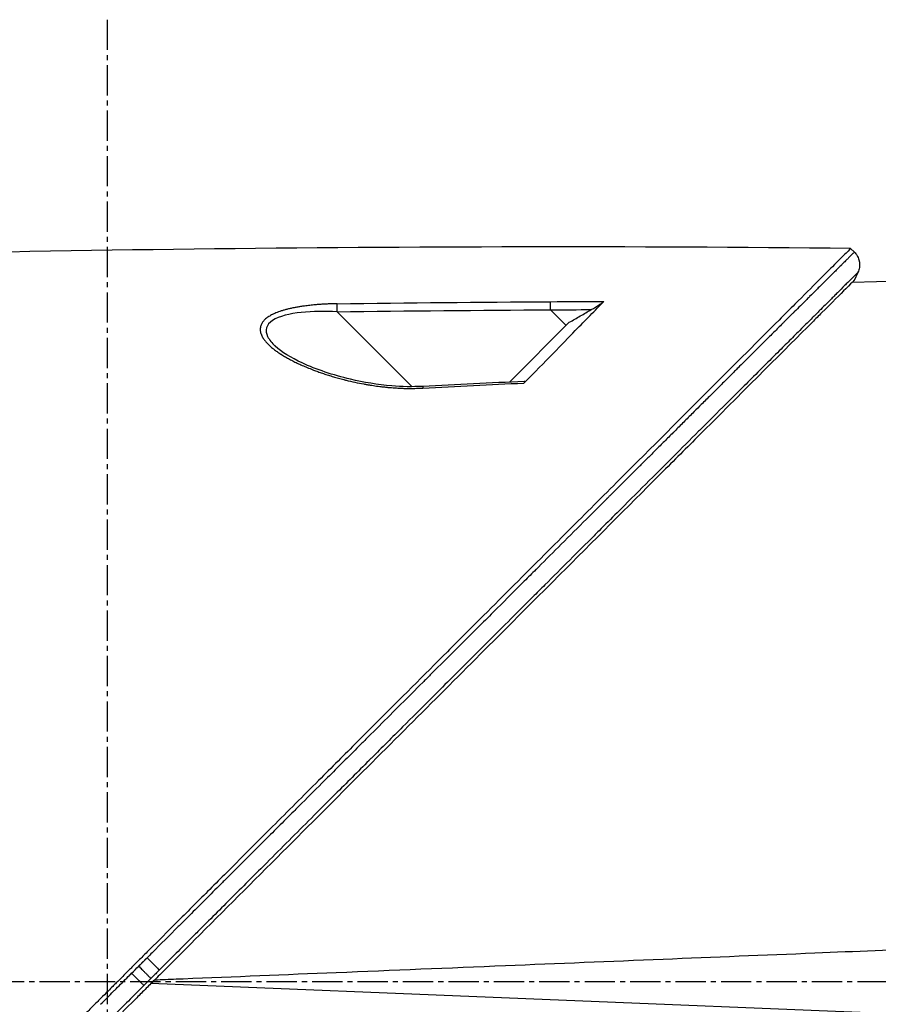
# Model space of a CAD drawing. Header units: millimetres. Extents: x 0 to 4378, y 0 to 2397.
# Tile 173 of 256: x 348 to 396, y 1868 to 1923. Entities that reach past the tile are written whole.
import ezdxf

# ---------------------------------------------------------------- set-up
doc = ezdxf.new("R2010")
doc.units = ezdxf.units.MM
doc.header["$LTSCALE"] = 0.2
doc.linetypes.add('CENTER2', pattern=[1.125, 0.75, -0.125, 0.125, -0.125])
doc.layers.add('02_Center Line', color=1, linetype='CENTER2')

# ---------------------------------------------------------------- blocks, each defined once
blk = doc.blocks.new('Blk$A16R2-5W24D')
for p, q in [((-152.463, 1409.983), (-152.255, 1410.19)), ((-152.658, 1408.845), (-152.446, 1408.4)), ((-162.9, 1408.558), (-152.332, 1408.286)), ((-136.353, 1405.883), (-135.479, 1406.758)), ((-127.748, 1402.458), (-123.559, 1406.647)), ((-136.529, 1406.058), (-133.184, 1402.714)), ((-120.057, 1404.758), (-120.057, 1404.758)), ((-133.206, 1402.733), (-133.203, 1402.733)), ((-159.701, 1367.2), (-113.145, 1369.1))]:
    blk.add_line(p, q)
for centre, major_axis, ratio, start_param, end_param in [((-142.718, -49.103), (1156.565, -885.695), 0.999556, 2.219149, 2.221187), ((-135.488, 1406.749), (-0.003, -0.5), 0.018416, 1.589404, 2.748414), ((-142.671, -41.595), (1152.467, -878.694), 0.999554, 2.20881, 2.217039), ((-142.595, -53.133), (1032.517, -1032.462), 0.999657, 2.351122, 2.352684), ((-142.555, -46.261), (1027.666, -1027.593), 0.999657, 2.342915, 2.351118), ((-176.726, 473.654), (-434.041, 822.555), 0.999764, 5.74549, 5.751575), ((-112.924, 1370.536), (-0.707, -0.708), 0.014095, 4.712384, 6.026259)]:
    blk.add_ellipse(centre, major_axis=major_axis, ratio=ratio, start_param=start_param, end_param=end_param)
for points, knots in [([(-152.461, 1409.981), (-152.494, 1409.951), (-152.524, 1409.917), (-152.552, 1409.881), (-152.554, 1409.878), (-152.556, 1409.874), (-152.559, 1409.871), (-152.589, 1409.831), (-152.616, 1409.788), (-152.64, 1409.742), (-152.664, 1409.696), (-152.685, 1409.648), (-152.702, 1409.598), (-152.715, 1409.562), (-152.725, 1409.524), (-152.733, 1409.486), (-152.736, 1409.472), (-152.739, 1409.459), (-152.741, 1409.445), (-152.748, 1409.405), (-152.752, 1409.365), (-152.754, 1409.325), (-152.755, 1409.313), (-152.755, 1409.3), (-152.756, 1409.287), (-152.756, 1409.235), (-152.753, 1409.182), (-152.745, 1409.131), (-152.738, 1409.08), (-152.726, 1409.03), (-152.712, 1408.982), (-152.698, 1408.939), (-152.682, 1408.897), (-152.664, 1408.858), (-152.662, 1408.853), (-152.66, 1408.849), (-152.658, 1408.845)], [0, 0, 0, 0, 0.1149751, 0.1149751, 0.1149751, 0.125, 0.125, 0.125, 0.25, 0.25, 0.25, 0.375, 0.375, 0.375, 0.4673291, 0.4673291, 0.4673291, 0.5, 0.5, 0.5, 0.5947218, 0.5947218, 0.5947218, 0.625, 0.625, 0.625, 0.75, 0.75, 0.75, 0.875, 0.875, 0.875, 0.9880514, 0.9880514, 0.9880514, 0.9999992, 0.9999992, 0.9999992, 0.9999992]), ([(-152.461, 1409.981), (-152.463, 1409.983), (-152.46, 1409.98), (-152.454, 1409.974), (-152.448, 1409.968), (-152.439, 1409.959), (-152.426, 1409.947), (-152.414, 1409.934), (-152.398, 1409.919), (-152.378, 1409.899), (-152.359, 1409.88), (-152.336, 1409.857), (-152.308, 1409.83), (-152.282, 1409.803), (-152.251, 1409.772), (-152.215, 1409.737), (-152.202, 1409.723), (-152.187, 1409.709), (-152.172, 1409.694), (-152.161, 1409.683), (-152.15, 1409.672), (-152.139, 1409.661), (-152.098, 1409.62), (-152.052, 1409.575), (-152.001, 1409.524), (-151.951, 1409.474), (-151.896, 1409.42), (-151.836, 1409.36), (-151.828, 1409.352), (-151.82, 1409.344), (-151.812, 1409.337), (-151.779, 1409.304), (-151.745, 1409.269), (-151.708, 1409.233), (-151.705, 1409.229), (-151.701, 1409.226), (-151.697, 1409.222), (-151.629, 1409.154), (-151.556, 1409.081), (-151.476, 1409.003), (-151.426, 1408.952), (-151.373, 1408.9), (-151.318, 1408.845), (-151.288, 1408.815), (-151.258, 1408.785), (-151.227, 1408.755), (-151.189, 1408.716), (-151.149, 1408.677), (-151.108, 1408.636), (-151.011, 1408.54), (-150.908, 1408.437), (-150.798, 1408.327), (-150.764, 1408.294), (-150.73, 1408.259), (-150.695, 1408.225), (-150.615, 1408.146), (-150.533, 1408.063), (-150.447, 1407.978), (-150.415, 1407.946), (-150.382, 1407.914), (-150.35, 1407.881), (-150.226, 1407.758), (-150.096, 1407.629), (-149.959, 1407.492), (-149.957, 1407.49), (-149.955, 1407.488), (-149.952, 1407.486), (-149.817, 1407.351), (-149.676, 1407.21), (-149.527, 1407.062), (-149.5, 1407.035), (-149.473, 1407.008), (-149.445, 1406.981), (-149.333, 1406.869), (-149.218, 1406.755), (-149.099, 1406.636), (-149.062, 1406.599), (-149.024, 1406.561), (-148.986, 1406.523), (-148.891, 1406.429), (-148.794, 1406.332), (-148.695, 1406.233), (-148.645, 1406.184), (-148.594, 1406.134), (-148.544, 1406.083), (-148.526, 1406.066), (-148.51, 1406.05), (-148.494, 1406.034), (-148.479, 1406.018), (-148.463, 1406.003), (-148.446, 1405.986), (-148.434, 1405.974), (-148.421, 1405.961), (-148.407, 1405.947), (-148.401, 1405.941), (-148.395, 1405.935), (-148.389, 1405.929), (-148.308, 1405.848), (-148.226, 1405.767), (-148.144, 1405.685), (-148.067, 1405.608), (-147.988, 1405.53), (-147.91, 1405.452), (-147.747, 1405.289), (-147.582, 1405.125), (-147.417, 1404.961), (-147.251, 1404.795), (-147.084, 1404.629), (-146.917, 1404.463), (-146.747, 1404.294), (-146.578, 1404.125), (-146.409, 1403.956), (-146.37, 1403.918), (-146.332, 1403.88), (-146.294, 1403.841), (-146.185, 1403.733), (-146.076, 1403.625), (-145.968, 1403.517), (-145.902, 1403.451), (-145.836, 1403.385), (-145.77, 1403.319), (-145.593, 1403.143), (-145.417, 1402.968), (-145.243, 1402.794), (-145.147, 1402.698), (-145.051, 1402.603), (-144.956, 1402.508), (-144.779, 1402.332), (-144.603, 1402.157), (-144.43, 1401.984), (-144.253, 1401.808), (-144.079, 1401.634), (-143.906, 1401.462), (-143.773, 1401.329), (-143.641, 1401.198), (-143.511, 1401.068), (-143.504, 1401.061), (-143.498, 1401.054), (-143.491, 1401.047), (-143.32, 1400.877), (-143.152, 1400.71), (-142.987, 1400.545), (-142.813, 1400.371), (-142.642, 1400.201), (-142.474, 1400.034), (-142.426, 1399.986), (-142.379, 1399.939), (-142.331, 1399.891), (-142.164, 1399.724), (-142, 1399.561), (-141.841, 1399.402), (-141.678, 1399.239), (-141.519, 1399.081), (-141.365, 1398.928), (-141.209, 1398.772), (-141.058, 1398.621), (-140.911, 1398.475), (-140.763, 1398.327), (-140.619, 1398.184), (-140.48, 1398.046), (-140.46, 1398.025), (-140.439, 1398.004), (-140.418, 1397.984), (-140.296, 1397.861), (-140.177, 1397.743), (-140.063, 1397.629), (-139.931, 1397.498), (-139.805, 1397.372), (-139.686, 1397.253), (-139.564, 1397.132), (-139.449, 1397.017), (-139.341, 1396.909), (-139.301, 1396.869), (-139.262, 1396.83), (-139.224, 1396.792), (-139.119, 1396.687), (-139.02, 1396.589), (-138.928, 1396.497), (-138.914, 1396.483), (-138.899, 1396.468), (-138.885, 1396.454), (-138.852, 1396.421), (-138.82, 1396.39), (-138.789, 1396.359), (-138.771, 1396.341), (-138.753, 1396.323), (-138.736, 1396.306), (-138.712, 1396.282), (-138.689, 1396.259), (-138.667, 1396.236), (-138.655, 1396.225), (-138.644, 1396.214), (-138.633, 1396.203), (-138.63, 1396.2), (-138.629, 1396.199), (-138.628, 1396.198), (-138.627, 1396.197), (-138.626, 1396.196), (-138.623, 1396.193), (-138.62, 1396.19), (-138.614, 1396.183), (-138.601, 1396.171), (-138.355, 1395.926), (-138.109, 1395.68), (-137.862, 1395.433), (-137.737, 1395.309), (-137.612, 1395.184), (-137.486, 1395.059), (-137.02, 1394.593), (-136.551, 1394.125), (-136.08, 1393.656), (-135.654, 1393.231), (-135.226, 1392.804), (-134.798, 1392.376), (-134.751, 1392.329), (-134.703, 1392.282), (-134.656, 1392.235), (-134.442, 1392.021), (-134.227, 1391.806), (-134.012, 1391.592), (-133.51, 1391.091), (-133.007, 1390.589), (-132.503, 1390.086), (-132.207, 1389.791), (-131.91, 1389.494), (-131.614, 1389.198), (-131.404, 1388.989), (-131.194, 1388.779), (-130.984, 1388.57), (-130.787, 1388.374), (-130.591, 1388.177), (-130.394, 1387.981), (-129.848, 1387.436), (-129.303, 1386.892), (-128.759, 1386.349), (-128.617, 1386.207), (-128.476, 1386.066), (-128.335, 1385.925), (-127.929, 1385.52), (-127.524, 1385.116), (-127.12, 1384.712), (-126.969, 1384.562), (-126.818, 1384.411), (-126.667, 1384.261), (-126.257, 1383.851), (-125.848, 1383.443), (-125.44, 1383.036), (-125.288, 1382.884), (-125.136, 1382.732), (-124.984, 1382.58), (-124.913, 1382.51), (-124.843, 1382.439), (-124.772, 1382.369), (-124.182, 1381.78), (-123.595, 1381.193), (-123.01, 1380.609), (-122.96, 1380.56), (-122.911, 1380.51), (-122.861, 1380.46), (-122.432, 1380.032), (-122.004, 1379.605), (-121.579, 1379.18), (-121.427, 1379.028), (-121.274, 1378.876), (-121.123, 1378.725), (-120.542, 1378.145), (-119.964, 1377.568), (-119.391, 1376.995), (-119.26, 1376.865), (-119.13, 1376.735), (-119, 1376.605), (-118.711, 1376.316), (-118.423, 1376.029), (-118.136, 1375.742), (-117.834, 1375.441), (-117.533, 1375.14), (-117.234, 1374.841), (-117.174, 1374.781), (-117.115, 1374.722), (-117.055, 1374.663), (-116.463, 1374.071), (-115.876, 1373.484), (-115.294, 1372.903), (-115.231, 1372.84), (-115.168, 1372.777), (-115.105, 1372.715), (-114.96, 1372.57), (-114.815, 1372.425), (-114.671, 1372.281), (-114.181, 1371.792), (-113.695, 1371.306), (-113.213, 1370.825), (-113.119, 1370.732), (-113.026, 1370.639), (-112.934, 1370.546)], [0.0000208, 0.0000208, 0.0000208, 0.0000208, 0.0158804, 0.0158804, 0.0158804, 0.0314941, 0.0314941, 0.0314941, 0.0466963, 0.0466963, 0.0466963, 0.0616667, 0.0616667, 0.0616667, 0.0762857, 0.0762857, 0.0762857, 0.0820479, 0.0820479, 0.0820479, 0.0859853, 0.0859853, 0.0859853, 0.1005462, 0.1005462, 0.1005462, 0.1147453, 0.1147453, 0.1147453, 0.1165521, 0.1165521, 0.1165521, 0.1241981, 0.1241981, 0.1241981, 0.125, 0.125, 0.125, 0.1391728, 0.1391728, 0.1391728, 0.1482001, 0.1482001, 0.1482001, 0.1529972, 0.1529972, 0.1529972, 0.1589987, 0.1589987, 0.1589987, 0.1732494, 0.1732494, 0.1732494, 0.1776036, 0.1776036, 0.1776036, 0.1875, 0.1875, 0.1875, 0.1911709, 0.1911709, 0.1911709, 0.2049605, 0.2049605, 0.2049605, 0.2051836, 0.2051836, 0.2051836, 0.21875, 0.21875, 0.21875, 0.2212271, 0.2212271, 0.2212271, 0.2312401, 0.2312401, 0.2312401, 0.234375, 0.234375, 0.234375, 0.2421875, 0.2421875, 0.2421875, 0.2460938, 0.2460938, 0.2460938, 0.2474252, 0.2474252, 0.2474252, 0.2487118, 0.2487118, 0.2487118, 0.2496161, 0.2496161, 0.2496161, 0.25, 0.25, 0.25, 0.2548856, 0.2548856, 0.2548856, 0.2595383, 0.2595383, 0.2595383, 0.2692434, 0.2692434, 0.2692434, 0.2790515, 0.2790515, 0.2790515, 0.2890122, 0.2890122, 0.2890122, 0.2912742, 0.2912742, 0.2912742, 0.2976908, 0.2976908, 0.2976908, 0.3016122, 0.3016122, 0.3016122, 0.3121303, 0.3121303, 0.3121303, 0.3179228, 0.3179228, 0.3179228, 0.3287012, 0.3287012, 0.3287012, 0.3396932, 0.3396932, 0.3396932, 0.3481944, 0.3481944, 0.3481944, 0.3486379, 0.3486379, 0.3486379, 0.3598073, 0.3598073, 0.3598073, 0.3716181, 0.3716181, 0.3716181, 0.375, 0.375, 0.375, 0.3869913, 0.3869913, 0.3869913, 0.3992411, 0.3992411, 0.3992411, 0.4116457, 0.4116457, 0.4116457, 0.424265, 0.424265, 0.424265, 0.4261619, 0.4261619, 0.4261619, 0.4375, 0.4375, 0.4375, 0.4505935, 0.4505935, 0.4505935, 0.463876, 0.463876, 0.463876, 0.46875, 0.46875, 0.46875, 0.4822259, 0.4822259, 0.4822259, 0.484375, 0.484375, 0.484375, 0.4893023, 0.4893023, 0.4893023, 0.4921875, 0.4921875, 0.4921875, 0.4960938, 0.4960938, 0.4960938, 0.4980469, 0.4980469, 0.4980469, 0.4986572, 0.4986572, 0.4986572, 0.4992676, 0.4992676, 0.4992676, 0.5, 0.5, 0.5, 0.5143265, 0.5143265, 0.5143265, 0.5215625, 0.5215625, 0.5215625, 0.5485034, 0.5485034, 0.5485034, 0.5728868, 0.5728868, 0.5728868, 0.5755775, 0.5755775, 0.5755775, 0.5877727, 0.5877727, 0.5877727, 0.6162648, 0.6162648, 0.6162648, 0.6330476, 0.6330476, 0.6330476, 0.6449132, 0.6449132, 0.6449132, 0.656049, 0.656049, 0.656049, 0.6869268, 0.6869268, 0.6869268, 0.6949503, 0.6949503, 0.6949503, 0.717991, 0.717991, 0.717991, 0.7265974, 0.7265974, 0.7265974, 0.75, 0.75, 0.75, 0.7587448, 0.7587448, 0.7587448, 0.7627993, 0.7627993, 0.7627993, 0.7967746, 0.7967746, 0.7967746, 0.7996666, 0.7996666, 0.7996666, 0.8246287, 0.8246287, 0.8246287, 0.833564, 0.833564, 0.833564, 0.8677436, 0.8677436, 0.8677436, 0.8755356, 0.8755356, 0.8755356, 0.8928106, 0.8928106, 0.8928106, 0.9110136, 0.9110136, 0.9110136, 0.9146293, 0.9146293, 0.9146293, 0.9506659, 0.9506659, 0.9506659, 0.9545641, 0.9545641, 0.9545641, 0.9635596, 0.9635596, 0.9635596, 0.9941009, 0.9941009, 0.9941009, 1, 1, 1, 1]), ([(-152.255, 1410.19), (-152.255, 1410.19), (-152.168, 1410.102), (-151.823, 1409.757), (-151.566, 1409.501), (-151.007, 1408.942), (-150.749, 1408.683), (-150.073, 1408.008), (-149.632, 1407.567), (-148.859, 1406.793), (-148.562, 1406.497), (-146.042, 1403.977), (-143.013, 1400.948), (-138.409, 1396.344), (-137.449, 1395.384), (-135.963, 1393.898), (-135.449, 1393.384), (-133.813, 1391.748), (-132.672, 1390.607), (-130.919, 1388.854), (-130.319, 1388.254), (-128.4, 1386.335), (-127.067, 1385.002), (-125.371, 1383.307), (-125.025, 1382.96), (-124.319, 1382.254), (-123.961, 1381.896), (-123.24, 1381.175), (-122.878, 1380.813), (-121.659, 1379.594), (-120.799, 1378.734), (-119.043, 1376.979), (-118.147, 1376.082), (-116.937, 1374.873), (-116.626, 1374.561), (-115.729, 1373.664), (-115.143, 1373.079), (-114.064, 1372), (-113.573, 1371.509), (-112.988, 1370.924), (-112.895, 1370.83), (-112.724, 1370.66), (-112.649, 1370.585), (-112.483, 1370.418), (-112.394, 1370.33), (-112.252, 1370.188), (-112.201, 1370.137), (-112.096, 1370.032), (-112.046, 1369.982), (-111.864, 1369.8), (-111.742, 1369.678), (-111.442, 1369.378), (-111.319, 1369.255), (-111.087, 1369.023), (-110.943, 1368.878), (-110.612, 1368.548), (-110.476, 1368.411), (-110.274, 1368.21), (-110.224, 1368.16), (-110.135, 1368.071), (-110.027, 1367.963), (-109.746, 1367.682), (-109.592, 1367.527), (-109.306, 1367.242), (-109.186, 1367.123), (-108.984, 1366.92), (-108.907, 1366.843), (-108.705, 1366.641), (-108.583, 1366.519), (-106.77, 1364.706), (-105.092, 1363.027), (-102.635, 1360.571), (-101.854, 1359.79), (-100.327, 1358.263), (-99.581, 1357.517), (-98.479, 1356.415), (-98.12, 1356.057), (-97.062, 1354.998), (-96.364, 1354.3), (-94.346, 1352.283), (-93.037, 1350.973), (-90.563, 1348.5), (-89.391, 1347.327), (-88.113, 1346.049), (-87.978, 1345.915), (-87.71, 1345.647), (-87.577, 1345.514), (-87.313, 1345.249), (-87.188, 1345.125), (-85.952, 1343.889), (-84.779, 1342.715), (-83.493, 1341.43), (-83.274, 1341.211), (-82.957, 1340.893), (-82.857, 1340.794), (-82.593, 1340.53), (-82.428, 1340.364), (-82.144, 1340.081), (-82.026, 1339.963), (-81.803, 1339.74), (-81.698, 1339.635), (-81.441, 1339.377), (-81.287, 1339.224), (-80.936, 1338.873), (-80.739, 1338.675), (-80.353, 1338.289), (-80.164, 1338.101), (-79.814, 1337.751), (-79.653, 1337.59), (-79.347, 1337.284), (-79.202, 1337.139), (-78.87, 1336.807), (-78.685, 1336.621), (-78.187, 1336.124), (-77.877, 1335.813), (-77.289, 1335.226), (-77.013, 1334.949), (-76.223, 1334.16), (-75.726, 1333.663), (-74.837, 1332.774), (-74.44, 1332.377), (-73.733, 1331.67), (-73.419, 1331.355), (-72.86, 1330.797), (-72.612, 1330.549), (-72.173, 1330.11), (-71.979, 1329.916), (-71.636, 1329.573), (-71.485, 1329.422), (-70.842, 1328.779), (-70.458, 1328.395), (-70.166, 1328.103), (-70.136, 1328.073), (-70.008, 1327.945), (-69.933, 1327.87), (-69.858, 1327.795), (-69.84, 1327.777), (-69.815, 1327.751), (-69.809, 1327.746), (-69.809, 1327.746)], [-65.722169, -65.722169, -65.722169, -65.722169, -62.031487, -62.031487, -58.338756, -58.338756, -55.879853, -55.879853, -52.598147, -52.598147, -50.727335, -50.727335, -37.463141, -37.463141, -34.099083, -34.099083, -32.353511, -32.353511, -28.594411, -28.594411, -26.668972, -26.668972, -22.482567, -22.482567, -21.407846, -21.407846, -20.305538, -20.305538, -19.195523, -19.195523, -16.579733, -16.579733, -13.871633, -13.871633, -12.933021, -12.933021, -11.170861, -11.170861, -9.691103, -9.691103, -9.409822, -9.409822, -9.177731, -9.177731, -8.904003, -8.904003, -8.749378, -8.749378, -8.584793, -8.584793, -8.151236, -8.151236, -7.849406, -7.849406, -7.58232, -7.58232, -7.395073, -7.395073, -7.305232, -7.305232, -7.25344, -7.25344, -7.185996, -7.185996, -7.134968, -7.134968, -7.10336, -7.10336, -7.05618, -7.05618, -6.401955, -6.401955, -6.095755, -6.095755, -5.801185, -5.801185, -5.658718, -5.658718, -5.379628, -5.379628, -4.847074, -4.847074, -4.358082, -4.358082, -4.300239, -4.300239, -4.242832, -4.242832, -4.18603, -4.18603, -3.687784, -3.687784, -3.583851, -3.583851, -3.53625, -3.53625, -3.454867, -3.454867, -3.396463, -3.396463, -3.344487, -3.344487, -3.26809, -3.26809, -3.168336, -3.168336, -3.071553, -3.071553, -2.987712, -2.987712, -2.910471, -2.910471, -2.810406, -2.810406, -2.636803, -2.636803, -2.47522, -2.47522, -2.166968, -2.166968, -1.897063, -1.897063, -1.660768, -1.660768, -1.453936, -1.453936, -1.273271, -1.273271, -1.115084, -1.115084, -0.558531, -0.558531, -0.48901, -0.48901, -0.246248, -0.246248, -0.124709, -0.124709, 0, 0, 0, 0]), ([(-152.658, 1408.845), (-152.658, 1408.845), (-152.589, 1408.776), (-152.454, 1408.641), (-152.428, 1408.615), (-152.399, 1408.587), (-152.368, 1408.556), (-152.359, 1408.547), (-152.35, 1408.538), (-152.341, 1408.529), (-152.25, 1408.438), (-152.14, 1408.328), (-152.011, 1408.2), (-151.981, 1408.17), (-151.951, 1408.14), (-151.919, 1408.108), (-151.799, 1407.989), (-151.665, 1407.856), (-151.518, 1407.709), (-151.458, 1407.649), (-151.395, 1407.586), (-151.33, 1407.521), (-151.196, 1407.387), (-151.052, 1407.244), (-150.899, 1407.091), (-150.798, 1406.991), (-150.694, 1406.887), (-150.586, 1406.779), (-150.45, 1406.644), (-150.308, 1406.502), (-150.161, 1406.356), (-150.012, 1406.207), (-149.858, 1406.053), (-149.697, 1405.893), (-149.573, 1405.769), (-149.445, 1405.641), (-149.314, 1405.511), (-149.109, 1405.307), (-148.897, 1405.095), (-148.678, 1404.876), (-148.576, 1404.774), (-148.472, 1404.671), (-148.367, 1404.566), (-147.816, 1404.017), (-147.225, 1403.426), (-146.598, 1402.801), (-146.47, 1402.674), (-146.341, 1402.544), (-146.21, 1402.414), (-145.907, 1402.112), (-145.598, 1401.803), (-145.281, 1401.487), (-144.82, 1401.027), (-144.345, 1400.553), (-143.857, 1400.066), (-143.824, 1400.033), (-143.791, 1399.999), (-143.757, 1399.966), (-142.816, 1399.027), (-141.83, 1398.042), (-140.807, 1397.02), (-140.28, 1396.494), (-139.743, 1395.959), (-139.198, 1395.415), (-138.866, 1395.082), (-138.53, 1394.747), (-138.191, 1394.409), (-138.098, 1394.316), (-138.005, 1394.223), (-137.911, 1394.129), (-137.014, 1393.233), (-136.097, 1392.318), (-135.164, 1391.386), (-134.936, 1391.158), (-134.707, 1390.93), (-134.477, 1390.7), (-133.668, 1389.892), (-132.848, 1389.073), (-132.019, 1388.245), (-131.647, 1387.873), (-131.274, 1387.501), (-130.899, 1387.126), (-130.198, 1386.426), (-129.492, 1385.721), (-128.78, 1385.01), (-128.26, 1384.49), (-127.736, 1383.967), (-127.211, 1383.442), (-126.633, 1382.865), (-126.053, 1382.286), (-125.471, 1381.704), (-125.426, 1381.659), (-125.38, 1381.614), (-125.335, 1381.568), (-124.707, 1380.94), (-124.076, 1380.31), (-123.442, 1379.677), (-122.999, 1379.234), (-122.554, 1378.79), (-122.109, 1378.345), (-121.281, 1377.519), (-120.451, 1376.689), (-119.618, 1375.857), (-119.315, 1375.555), (-119.012, 1375.252), (-118.709, 1374.948), (-118.37, 1374.61), (-118.031, 1374.272), (-117.692, 1373.933), (-117.049, 1373.29), (-116.405, 1372.647), (-115.76, 1372.003), (-115.602, 1371.845), (-115.444, 1371.687), (-115.286, 1371.529), (-114.727, 1370.971), (-114.169, 1370.413), (-113.61, 1369.854)], [0, 0, 0, 0, 0.0537956, 0.0537956, 0.0537956, 0.0641526, 0.0641526, 0.0641526, 0.0671031, 0.0671031, 0.0671031, 0.0962427, 0.0962427, 0.0962427, 0.1029277, 0.1029277, 0.1029277, 0.1283424, 0.1283424, 0.1283424, 0.1387919, 0.1387919, 0.1387919, 0.1604613, 0.1604613, 0.1604613, 0.1747111, 0.1747111, 0.1747111, 0.1925966, 0.1925966, 0.1925966, 0.2106779, 0.2106779, 0.2106779, 0.224751, 0.224751, 0.224751, 0.2467042, 0.2467042, 0.2467042, 0.2569246, 0.2569246, 0.2569246, 0.3103939, 0.3103939, 0.3103939, 0.3213335, 0.3213335, 0.3213335, 0.3465771, 0.3465771, 0.3465771, 0.383319, 0.383319, 0.383319, 0.385823, 0.385823, 0.385823, 0.4564224, 0.4564224, 0.4564224, 0.4927866, 0.4927866, 0.4927866, 0.5149844, 0.5149844, 0.5149844, 0.5210907, 0.5210907, 0.5210907, 0.5796468, 0.5796468, 0.5796468, 0.5939582, 0.5939582, 0.5939582, 0.6443491, 0.6443491, 0.6443491, 0.6669229, 0.6669229, 0.6669229, 0.7090924, 0.7090924, 0.7090924, 0.7399622, 0.7399622, 0.7399622, 0.7738644, 0.7738644, 0.7738644, 0.7765034, 0.7765034, 0.7765034, 0.8130598, 0.8130598, 0.8130598, 0.8386624, 0.8386624, 0.8386624, 0.886194, 0.886194, 0.886194, 0.9034842, 0.9034842, 0.9034842, 0.9227702, 0.9227702, 0.9227702, 0.9593497, 0.9593497, 0.9593497, 0.9683233, 0.9683233, 0.9683233, 1, 1, 1, 1]), ([(-152.446, 1408.4), (-152.446, 1408.4), (-152.446, 1408.4), (-152.445, 1408.4), (-152.445, 1408.4), (-152.445, 1408.399), (-152.444, 1408.398), (-152.442, 1408.396), (-152.439, 1408.393), (-152.429, 1408.383), (-152.419, 1408.373), (-152.387, 1408.342), (-152.363, 1408.317), (-152.332, 1408.286)], [0.000001, 0.000001, 0.000001, 0.000001, 0.0156975, 0.0156975, 0.0318184, 0.0318184, 0.0640591, 0.0640591, 0.1285315, 0.1285315, 0.2574518, 0.2574518, 0.4346192, 0.4346192, 0.4346192, 0.4346192]), ([(-152.446, 1408.4), (-152.446, 1408.4), (-152.446, 1408.4), (-151.668, 1407.623), (-151.215, 1407.169), (-150.465, 1406.42), (-150.289, 1406.243), (-148.611, 1404.565), (-146.516, 1402.47), (-143.379, 1399.333), (-142.656, 1398.611), (-140.145, 1396.099), (-138.245, 1394.199), (-135.21, 1391.164), (-134.121, 1390.075), (-130.426, 1386.38), (-127.733, 1383.688), (-123.502, 1379.456), (-121.999, 1377.953), (-118.861, 1374.815), (-117.224, 1373.179), (-115.181, 1371.135), (-114.782, 1370.737), (-114.185, 1370.14), (-113.987, 1369.942), (-113.69, 1369.644), (-113.586, 1369.541), (-113.299, 1369.254), (-113.125, 1369.08), (-112.858, 1368.813), (-112.766, 1368.721), (-112.503, 1368.458), (-112.333, 1368.287), (-110.118, 1366.073), (-108.338, 1364.293), (-104.404, 1360.36), (-102.826, 1358.782), (-100.539, 1356.495), (-99.819, 1355.775), (-96.353, 1352.309), (-93.649, 1349.604), (-90.494, 1346.45), (-89.943, 1345.899), (-88.346, 1344.302), (-87.313, 1343.269), (-85.371, 1341.326), (-84.457, 1340.412), (-82.746, 1338.702), (-81.945, 1337.901), (-80.483, 1336.439), (-79.814, 1335.77), (-78.609, 1334.565), (-78.067, 1334.023), (-76.642, 1332.598), (-75.808, 1331.763), (-74.511, 1330.467), (-74.008, 1329.964), (-73.236, 1329.192), (-72.941, 1328.896), (-72.298, 1328.253), (-72.001, 1327.957), (-71.702, 1327.658), (-71.626, 1327.582), (-71.551, 1327.506), (-71.532, 1327.487), (-71.506, 1327.462), (-71.5, 1327.456), (-71.5, 1327.456)], [-18.405376, -18.405376, -18.405376, -18.405376, -17.174018, -17.174018, -16.364664, -16.364664, -16.133716, -16.133716, -14.283941, -14.283941, -13.757986, -13.757986, -12.511155, -12.511155, -11.8371, -11.8371, -10.260637, -10.260637, -9.40491, -9.40491, -8.48439, -8.48439, -8.259902, -8.259902, -8.1488, -8.1488, -8.092873, -8.092873, -8.006359, -8.006359, -7.960882, -7.960882, -7.87659, -7.87659, -6.866375, -6.866375, -6.187342, -6.187342, -5.873647, -5.873647, -4.670335, -4.670335, -4.41319, -4.41319, -3.917697, -3.917697, -3.458578, -3.458578, -3.03293, -3.03293, -2.653825, -2.653825, -2.321682, -2.321682, -1.740389, -1.740389, -1.304988, -1.304988, -0.979062, -0.979062, -0.489003, -0.489003, -0.244295, -0.244295, -0.122108, -0.122108, 0, 0, 0, 0]), ([(-137.759, 1406.768), (-137.924, 1406.863), (-138.076, 1406.956), (-138.255, 1407.073), (-138.313, 1407.112), (-138.38, 1407.163), (-138.399, 1407.178), (-138.429, 1407.203), (-138.441, 1407.214), (-138.45, 1407.223)], [0, 0, 0, 0, 0.0570731, 0.0570731, 0.0846275, 0.0846275, 0.0961218, 0.0961218, 0.1061706, 0.1061706, 0.1061706, 0.1061706]), ([(-133.994, 1402.663), (-135.199, 1403.867), (-136.144, 1404.858), (-137.156, 1405.894), (-137.429, 1406.174), (-137.959, 1406.715), (-138.215, 1406.976), (-138.45, 1407.223)], [0.000002, 0.000002, 0.000002, 0.000002, 0.711152, 0.711152, 1.002573, 1.002573, 1.297095, 1.297095, 1.297095, 1.297095]), ([(-136.529, 1406.058), (-136.734, 1406.176), (-136.939, 1406.295), (-137.349, 1406.531), (-137.554, 1406.65), (-137.759, 1406.768)], [-0.1420846, -0.1420846, -0.1420846, -0.1420846, -0.071052, -0.071052, 0, 0, 0, 0]), ([(-123.559, 1407.097), (-123.423, 1407.095), (-123.289, 1407.092), (-123.157, 1407.087), (-123.081, 1407.085), (-123.006, 1407.081), (-122.931, 1407.078), (-122.892, 1407.076), (-122.853, 1407.074), (-122.815, 1407.072), (-122.776, 1407.069), (-122.738, 1407.067), (-122.7, 1407.065), (-122.664, 1407.062), (-122.628, 1407.06), (-122.591, 1407.057), (-122.555, 1407.055), (-122.519, 1407.052), (-122.482, 1407.049), (-122.446, 1407.047), (-122.41, 1407.044), (-122.371, 1407.04), (-122.358, 1407.039), (-122.344, 1407.038), (-122.329, 1407.037), (-122.224, 1407.027), (-122.12, 1407.017), (-122.019, 1407.006), (-121.917, 1406.995), (-121.817, 1406.982), (-121.72, 1406.969), (-121.704, 1406.967), (-121.688, 1406.965), (-121.672, 1406.962), (-121.634, 1406.957), (-121.598, 1406.952), (-121.562, 1406.946), (-121.525, 1406.941), (-121.49, 1406.935), (-121.454, 1406.929), (-121.419, 1406.923), (-121.383, 1406.917), (-121.348, 1406.911), (-121.315, 1406.906), (-121.282, 1406.9), (-121.248, 1406.893), (-121.216, 1406.887), (-121.183, 1406.881), (-121.15, 1406.874), (-121.126, 1406.87), (-121.102, 1406.865), (-121.077, 1406.86), (-121.009, 1406.845), (-120.942, 1406.831), (-120.877, 1406.815), (-120.813, 1406.8), (-120.75, 1406.784), (-120.688, 1406.767), (-120.628, 1406.751), (-120.569, 1406.734), (-120.512, 1406.717), (-120.457, 1406.7), (-120.403, 1406.683), (-120.35, 1406.664), (-120.299, 1406.647), (-120.248, 1406.628), (-120.199, 1406.609), (-120.152, 1406.591), (-120.106, 1406.572), (-120.061, 1406.552), (-120.03, 1406.539), (-120, 1406.525), (-119.971, 1406.511), (-119.962, 1406.507), (-119.953, 1406.503), (-119.945, 1406.499), (-119.907, 1406.48), (-119.869, 1406.46), (-119.833, 1406.44), (-119.798, 1406.421), (-119.764, 1406.401), (-119.732, 1406.38), (-119.7, 1406.36), (-119.67, 1406.339), (-119.641, 1406.318), (-119.626, 1406.307), (-119.611, 1406.296), (-119.597, 1406.285), (-119.568, 1406.262), (-119.541, 1406.239), (-119.517, 1406.216), (-119.491, 1406.191), (-119.468, 1406.167), (-119.447, 1406.143), (-119.425, 1406.118), (-119.405, 1406.093), (-119.388, 1406.068), (-119.37, 1406.042), (-119.354, 1406.017), (-119.34, 1405.992), (-119.337, 1405.985), (-119.333, 1405.979), (-119.33, 1405.972), (-119.328, 1405.968), (-119.326, 1405.964), (-119.324, 1405.96), (-119.323, 1405.958), (-119.322, 1405.957), (-119.322, 1405.955), (-119.308, 1405.926), (-119.296, 1405.896), (-119.286, 1405.866), (-119.276, 1405.835), (-119.269, 1405.804), (-119.263, 1405.773), (-119.261, 1405.758), (-119.259, 1405.744), (-119.257, 1405.729), (-119.257, 1405.722), (-119.256, 1405.716), (-119.255, 1405.709), (-119.255, 1405.706), (-119.255, 1405.703), (-119.255, 1405.699), (-119.255, 1405.697), (-119.254, 1405.695), (-119.254, 1405.693), (-119.254, 1405.677), (-119.253, 1405.66), (-119.254, 1405.643), (-119.254, 1405.628), (-119.255, 1405.612), (-119.256, 1405.596), (-119.257, 1405.581), (-119.259, 1405.565), (-119.261, 1405.549), (-119.264, 1405.533), (-119.267, 1405.517), (-119.27, 1405.501), (-119.274, 1405.485), (-119.277, 1405.469), (-119.282, 1405.454), (-119.286, 1405.437), (-119.291, 1405.421), (-119.296, 1405.406), (-119.308, 1405.371), (-119.323, 1405.335), (-119.34, 1405.3), (-119.348, 1405.283), (-119.357, 1405.266), (-119.367, 1405.249), (-119.383, 1405.219), (-119.401, 1405.19), (-119.42, 1405.16), (-119.43, 1405.145), (-119.44, 1405.13), (-119.451, 1405.114), (-119.462, 1405.099), (-119.473, 1405.083), (-119.485, 1405.068), (-119.497, 1405.052), (-119.51, 1405.036), (-119.523, 1405.02), (-119.536, 1405.004), (-119.549, 1404.988), (-119.562, 1404.972), (-119.577, 1404.956), (-119.591, 1404.94), (-119.605, 1404.925), (-119.61, 1404.918), (-119.616, 1404.912), (-119.622, 1404.906), (-119.667, 1404.858), (-119.715, 1404.809), (-119.768, 1404.76), (-119.819, 1404.713), (-119.874, 1404.665), (-119.932, 1404.618), (-119.951, 1404.603), (-119.97, 1404.587), (-119.989, 1404.572), (-120.026, 1404.543), (-120.065, 1404.513), (-120.105, 1404.484), (-120.134, 1404.463), (-120.164, 1404.441), (-120.195, 1404.42), (-120.226, 1404.398), (-120.259, 1404.376), (-120.292, 1404.353), (-120.326, 1404.331), (-120.361, 1404.308), (-120.396, 1404.286), (-120.409, 1404.277), (-120.421, 1404.269), (-120.434, 1404.261), (-120.472, 1404.238), (-120.51, 1404.214), (-120.548, 1404.191), (-120.588, 1404.167), (-120.627, 1404.144), (-120.666, 1404.122), (-120.703, 1404.101), (-120.738, 1404.08), (-120.773, 1404.061), (-120.849, 1404.019), (-120.927, 1403.977), (-121.008, 1403.935), (-121.09, 1403.892), (-121.173, 1403.85), (-121.259, 1403.809), (-121.347, 1403.767), (-121.436, 1403.725), (-121.527, 1403.684), (-121.62, 1403.642), (-121.714, 1403.601), (-121.81, 1403.561), (-121.909, 1403.519), (-122.009, 1403.479), (-122.11, 1403.439), (-122.167, 1403.416), (-122.224, 1403.394), (-122.282, 1403.373), (-122.366, 1403.341), (-122.45, 1403.31), (-122.534, 1403.28), (-122.62, 1403.249), (-122.707, 1403.219), (-122.794, 1403.19), (-122.883, 1403.16), (-122.972, 1403.131), (-123.062, 1403.102), (-123.153, 1403.074), (-123.246, 1403.045), (-123.339, 1403.018), (-123.433, 1402.99), (-123.528, 1402.963), (-123.625, 1402.936), (-123.722, 1402.909), (-123.819, 1402.883), (-123.92, 1402.858), (-123.943, 1402.852), (-123.966, 1402.846), (-123.989, 1402.84), (-124.01, 1402.835), (-124.03, 1402.83), (-124.051, 1402.825), (-124.379, 1402.744), (-124.708, 1402.673), (-125.041, 1402.612), (-125.102, 1402.601), (-125.162, 1402.59), (-125.222, 1402.58), (-125.281, 1402.569), (-125.341, 1402.56), (-125.4, 1402.55), (-125.459, 1402.541), (-125.517, 1402.532), (-125.577, 1402.523), (-125.635, 1402.514), (-125.694, 1402.506), (-125.755, 1402.497), (-125.814, 1402.489), (-125.873, 1402.482), (-125.935, 1402.474), (-125.972, 1402.469), (-126.009, 1402.465), (-126.047, 1402.46), (-126.065, 1402.458), (-126.082, 1402.456), (-126.1, 1402.454), (-126.166, 1402.447), (-126.231, 1402.44), (-126.296, 1402.433), (-126.36, 1402.427), (-126.424, 1402.42), (-126.488, 1402.415), (-126.55, 1402.409), (-126.613, 1402.404), (-126.676, 1402.4), (-126.737, 1402.395), (-126.799, 1402.391), (-126.862, 1402.387), (-126.922, 1402.383), (-126.983, 1402.38), (-127.046, 1402.377), (-127.081, 1402.376), (-127.117, 1402.374), (-127.154, 1402.373), (-127.174, 1402.372), (-127.194, 1402.371), (-127.214, 1402.37), (-127.263, 1402.369), (-127.311, 1402.367), (-127.358, 1402.366), (-127.407, 1402.365), (-127.455, 1402.365), (-127.504, 1402.364), (-127.553, 1402.364), (-127.603, 1402.364), (-127.653, 1402.364), (-127.705, 1402.364), (-127.757, 1402.365), (-127.81, 1402.366), (-127.865, 1402.367), (-127.92, 1402.368), (-127.978, 1402.37), (-128.037, 1402.371), (-128.098, 1402.374), (-128.163, 1402.376), (-128.22, 1402.379), (-128.28, 1402.381), (-128.342, 1402.385)], [0, 0, 0, 0, 0.019847, 0.019847, 0.019847, 0.03125, 0.03125, 0.03125, 0.037316, 0.037316, 0.037316, 0.043612, 0.043612, 0.043612, 0.049493, 0.049493, 0.049493, 0.055188, 0.055188, 0.055188, 0.060557, 0.060557, 0.060557, 0.0625, 0.0625, 0.0625, 0.076877, 0.076877, 0.076877, 0.091359, 0.091359, 0.091359, 0.09375, 0.09375, 0.09375, 0.099417, 0.099417, 0.099417, 0.105201, 0.105201, 0.105201, 0.110985, 0.110985, 0.110985, 0.116337, 0.116337, 0.116337, 0.121416, 0.121416, 0.121416, 0.125, 0.125, 0.125, 0.134863, 0.134863, 0.134863, 0.144573, 0.144573, 0.144573, 0.154036, 0.154036, 0.154036, 0.163056, 0.163056, 0.163056, 0.171825, 0.171825, 0.171825, 0.180202, 0.180202, 0.180202, 0.18586, 0.18586, 0.18586, 0.1875, 0.1875, 0.1875, 0.194943, 0.194943, 0.194943, 0.202245, 0.202245, 0.202245, 0.209391, 0.209391, 0.209391, 0.213151, 0.213151, 0.213151, 0.220872, 0.220872, 0.220872, 0.228902, 0.228902, 0.228902, 0.237275, 0.237275, 0.237275, 0.246017, 0.246017, 0.246017, 0.248383, 0.248383, 0.248383, 0.249811, 0.249811, 0.249811, 0.250425, 0.250425, 0.250425, 0.261092, 0.261092, 0.261092, 0.271939, 0.271939, 0.271939, 0.27701, 0.27701, 0.27701, 0.279228, 0.279228, 0.279228, 0.280402, 0.280402, 0.280402, 0.281136, 0.281136, 0.281136, 0.286565, 0.286565, 0.286565, 0.291487, 0.291487, 0.291487, 0.296425, 0.296425, 0.296425, 0.301489, 0.301489, 0.301489, 0.306689, 0.306689, 0.306689, 0.3125, 0.3125, 0.3125, 0.326083, 0.326083, 0.326083, 0.332554, 0.332554, 0.332554, 0.34375, 0.34375, 0.34375, 0.349255, 0.349255, 0.349255, 0.354718, 0.354718, 0.354718, 0.360309, 0.360309, 0.360309, 0.36607, 0.36607, 0.36607, 0.372351, 0.372351, 0.372351, 0.375, 0.375, 0.375, 0.396563, 0.396563, 0.396563, 0.417673, 0.417673, 0.417673, 0.424422, 0.424422, 0.424422, 0.4375, 0.4375, 0.4375, 0.44682, 0.44682, 0.44682, 0.456193, 0.456193, 0.456193, 0.465785, 0.465785, 0.465785, 0.469225, 0.469225, 0.469225, 0.479405, 0.479405, 0.479405, 0.490069, 0.490069, 0.490069, 0.5, 0.5, 0.5, 0.521878, 0.521878, 0.521878, 0.54388, 0.54388, 0.54388, 0.566233, 0.566233, 0.566233, 0.588857, 0.588857, 0.588857, 0.612018, 0.612018, 0.612018, 0.625, 0.625, 0.625, 0.643894, 0.643894, 0.643894, 0.663146, 0.663146, 0.663146, 0.68267, 0.68267, 0.68267, 0.702382, 0.702382, 0.702382, 0.722075, 0.722075, 0.722075, 0.741557, 0.741557, 0.741557, 0.746043, 0.746043, 0.746043, 0.75, 0.75, 0.75, 0.8125, 0.8125, 0.8125, 0.824005, 0.824005, 0.824005, 0.835531, 0.835531, 0.835531, 0.846857, 0.846857, 0.846857, 0.857973, 0.857973, 0.857973, 0.868656, 0.868656, 0.868656, 0.875, 0.875, 0.875, 0.877935, 0.877935, 0.877935, 0.889052, 0.889052, 0.889052, 0.900157, 0.900157, 0.900157, 0.910996, 0.910996, 0.910996, 0.921586, 0.921586, 0.921586, 0.931706, 0.931706, 0.931706, 0.9375, 0.9375, 0.9375, 0.940676, 0.940676, 0.940676, 0.9486, 0.9486, 0.9486, 0.956813, 0.956813, 0.956813, 0.965267, 0.965267, 0.965267, 0.973986, 0.973986, 0.973986, 0.982822, 0.982822, 0.982822, 0.991923, 0.991923, 0.991923, 1, 1, 1, 1]), ([(-123.559, 1406.647), (-123.559, 1406.702), (-123.558, 1406.759), (-123.558, 1406.813), (-123.557, 1406.934), (-123.557, 1407.041), (-123.559, 1407.093), (-123.559, 1407.094), (-123.559, 1407.096), (-123.559, 1407.097)], [0, 0, 0, 0, 0.305656, 0.305656, 0.305656, 0.980619, 0.980619, 0.980619, 1, 1, 1, 1]), ([(-123.559, 1406.647), (-122.87, 1406.681), (-122.194, 1406.676), (-120.903, 1406.541), (-120.304, 1406.403), (-119.577, 1405.928), (-119.504, 1405.593), (-119.756, 1405.083), (-119.901, 1404.905), (-120.085, 1404.731)], [0, 0, 0, 0, 0.125, 0.125, 0.25, 0.25, 0.375, 0.375, 0.4429536, 0.4429536, 0.4429536, 0.4429536]), ([(-128.332, 1402.477), (-127.756, 1402.447), (-127.172, 1402.455), (-125.81, 1402.569), (-125.031, 1402.701), (-123.319, 1403.107), (-122.388, 1403.419), (-120.989, 1404.071), (-120.432, 1404.402), (-120.09, 1404.725)], [0, 0, 0, 0, 0.1731548, 0.1731548, 0.416357, 0.416357, 0.739675, 0.739675, 0.9899758, 0.9899758, 0.9899758, 0.9899758]), ([(-120.08, 1404.736), (-120.077, 1404.739), (-120.074, 1404.741), (-120.072, 1404.744), (-120.067, 1404.749), (-120.062, 1404.753), (-120.057, 1404.758)], [0.580013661, 0.580013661, 0.580013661, 0.580013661, 0.581076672, 0.581076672, 0.581076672, 0.582899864, 0.582899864, 0.582899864, 0.582899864]), ([(-133.994, 1402.663), (-134.008, 1402.677), (-134.019, 1402.69), (-134.035, 1402.713), (-134.04, 1402.723), (-134.043, 1402.741), (-134.038, 1402.748), (-134.022, 1402.752), (-134.016, 1402.752), (-134.008, 1402.752)], [0.0000004, 0.0000004, 0.0000004, 0.0000004, 0.00829601, 0.00829601, 0.01659444, 0.01659444, 0.02787689, 0.02787689, 0.03274109, 0.03274109, 0.03274109, 0.03274109]), ([(-128.332, 1402.477), (-128.333, 1402.477), (-128.334, 1402.473), (-128.336, 1402.457), (-128.337, 1402.442), (-128.34, 1402.411), (-128.341, 1402.398), (-128.342, 1402.385)], [0.6907782, 0.6907782, 0.6907782, 0.6907782, 0.7868932, 0.7868932, 0.9213451, 0.9213451, 1, 1, 1, 1]), ([(-113.353, 1369.308), (-113.751, 1369.325), (-114.148, 1369.341), (-114.681, 1369.362), (-114.815, 1369.368), (-117.802, 1369.49), (-120.653, 1369.606), (-126.654, 1369.851), (-129.803, 1369.98), (-135.891, 1370.228), (-138.83, 1370.348), (-144.599, 1370.584), (-147.429, 1370.699), (-152.501, 1370.906), (-154.743, 1370.998), (-157.89, 1371.126), (-158.795, 1371.163), (-159.7, 1371.2)], [0.0541532, 0.0541532, 0.0541532, 0.0541532, 0.0784835, 0.0784835, 0.0867456, 0.0867456, 0.2613208, 0.2613208, 0.4541563, 0.4541563, 0.6340543, 0.6340543, 0.8073484, 0.8073484, 0.944586, 0.944586, 1, 1, 1, 1]), ([(-113.61, 1369.854), (-113.596, 1369.841), (-113.583, 1369.828), (-113.427, 1369.671), (-113.284, 1369.528), (-113.141, 1369.386)], [0, 0, 0, 0, 0.084771, 0.084771, 1, 1, 1, 1]), ([(-112.46, 1370.073), (-112.49, 1370.044), (-112.52, 1370.014), (-112.55, 1369.984), (-112.557, 1369.977), (-112.563, 1369.97), (-112.57, 1369.963), (-112.604, 1369.929), (-112.638, 1369.895), (-112.672, 1369.861), (-112.675, 1369.857), (-112.679, 1369.854), (-112.682, 1369.851), (-112.719, 1369.814), (-112.755, 1369.777), (-112.79, 1369.742), (-112.814, 1369.718), (-112.837, 1369.695), (-112.859, 1369.673), (-112.87, 1369.662), (-112.881, 1369.651), (-112.891, 1369.64), (-112.912, 1369.619), (-112.932, 1369.599), (-112.951, 1369.579), (-112.961, 1369.57), (-112.97, 1369.56), (-112.979, 1369.551), (-113.005, 1369.524), (-113.029, 1369.5), (-113.05, 1369.479), (-113.07, 1369.459), (-113.086, 1369.442), (-113.101, 1369.427), (-113.102, 1369.426), (-113.103, 1369.424), (-113.105, 1369.423), (-113.117, 1369.41), (-113.127, 1369.4), (-113.136, 1369.391), (-113.137, 1369.389), (-113.139, 1369.387), (-113.141, 1369.386)], [0, 0, 0, 0, 0.101929, 0.101929, 0.101929, 0.125, 0.125, 0.125, 0.239175, 0.239175, 0.239175, 0.25, 0.25, 0.25, 0.375, 0.375, 0.375, 0.458161, 0.458161, 0.458161, 0.500022, 0.500022, 0.500022, 0.58321, 0.58321, 0.58321, 0.625, 0.625, 0.625, 0.75, 0.75, 0.75, 0.864184, 0.864184, 0.864184, 0.875, 0.875, 0.875, 0.976928, 0.976928, 0.976928, 1, 1, 1, 1]), ([(-112.065, 1369.678), (-112.094, 1369.649), (-112.124, 1369.619), (-112.155, 1369.589), (-112.161, 1369.582), (-112.168, 1369.575), (-112.175, 1369.568), (-112.209, 1369.534), (-112.243, 1369.5), (-112.277, 1369.466), (-112.28, 1369.463), (-112.284, 1369.46), (-112.287, 1369.456), (-112.324, 1369.419), (-112.36, 1369.383), (-112.396, 1369.347), (-112.419, 1369.324), (-112.442, 1369.301), (-112.464, 1369.279), (-112.475, 1369.268), (-112.486, 1369.257), (-112.497, 1369.246), (-112.518, 1369.225), (-112.538, 1369.205), (-112.557, 1369.186), (-112.567, 1369.176), (-112.576, 1369.167), (-112.585, 1369.158), (-112.612, 1369.131), (-112.636, 1369.107), (-112.657, 1369.085), (-112.676, 1369.066), (-112.693, 1369.049), (-112.708, 1369.035), (-112.709, 1369.033), (-112.71, 1369.032), (-112.712, 1369.03), (-112.724, 1369.018), (-112.735, 1369.007), (-112.743, 1368.999), (-112.745, 1368.997), (-112.747, 1368.995), (-112.748, 1368.994)], [0, 0, 0, 0, 0.101892, 0.101892, 0.101892, 0.125, 0.125, 0.125, 0.239138, 0.239138, 0.239138, 0.25, 0.25, 0.25, 0.375, 0.375, 0.375, 0.458132, 0.458132, 0.458132, 0.500021, 0.500021, 0.500021, 0.583181, 0.583181, 0.583181, 0.625, 0.625, 0.625, 0.75, 0.75, 0.75, 0.864147, 0.864147, 0.864147, 0.875, 0.875, 0.875, 0.976898, 0.976898, 0.976898, 1, 1, 1, 1]), ([(-110.328, 1367.941), (-110.571, 1368.184), (-110.814, 1368.428), (-111.058, 1368.671), (-111.104, 1368.717), (-111.15, 1368.763), (-111.196, 1368.81), (-111.423, 1369.036), (-111.649, 1369.262), (-111.875, 1369.489), (-111.939, 1369.552), (-112.002, 1369.615), (-112.065, 1369.678)], [0, 0, 0, 0, 0.420187, 0.420187, 0.420187, 0.499983, 0.499983, 0.499983, 0.890801, 0.890801, 0.890801, 1, 1, 1, 1]), ([(-112.748, 1368.994), (-112.459, 1368.704), (-112.17, 1368.415), (-111.591, 1367.836), (-111.301, 1367.546), (-111.012, 1367.257)], [0, 0, 0, 0, 0.500049, 0.500049, 1, 1, 1, 1])]:
    blk.add_open_spline(points, degree=3, knots=knots)
for points in [[(-152.255, 1410.19), (-127.792, 1410.436), (-103.317, 1410.132), (-78.867, 1409.281)], [(-120.085, 1404.731), (-120.086, 1404.729), (-120.088, 1404.727), (-120.09, 1404.726)], [(-120.078, 1404.739), (-120.071, 1404.745), (-120.064, 1404.752), (-120.057, 1404.758)], [(-134.008, 1402.752), (-132.116, 1402.666), (-130.224, 1402.574), (-128.332, 1402.477)], [(-128.332, 1402.477), (-128.332, 1402.477), (-128.332, 1402.477), (-128.332, 1402.477)], [(-112.065, 1369.678), (-112.197, 1369.81), (-112.328, 1369.941), (-112.46, 1370.073)], [(-113.141, 1369.386), (-113.01, 1369.255), (-112.879, 1369.124), (-112.748, 1368.994)]]:
    blk.add_open_spline(points, degree=3)
blk.add_rational_spline([(-112.46, 1370.073), (-112.618, 1370.231), (-112.776, 1370.388), (-112.934, 1370.546)], [1, 1.00000000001, 1.00000000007, 1], degree=3)
at = {"layer": '02_Center Line', "ltscale": 11.288275}
for p, q in [((-110.7, 1422.972), (-110.7, 1191.369)), ((-215.278, 1369.2), (-46.879, 1369.2))]:
    blk.add_line(p, q, dxfattribs=at)

msp = doc.modelspace()

# ---------------------------------------------------------------- block references
at = {"xscale": -1}
msp.add_blockref('Blk$A16R2-5W24D', (241.743, 499.915), dxfattribs=at)

doc.saveas('drawing.dxf')
